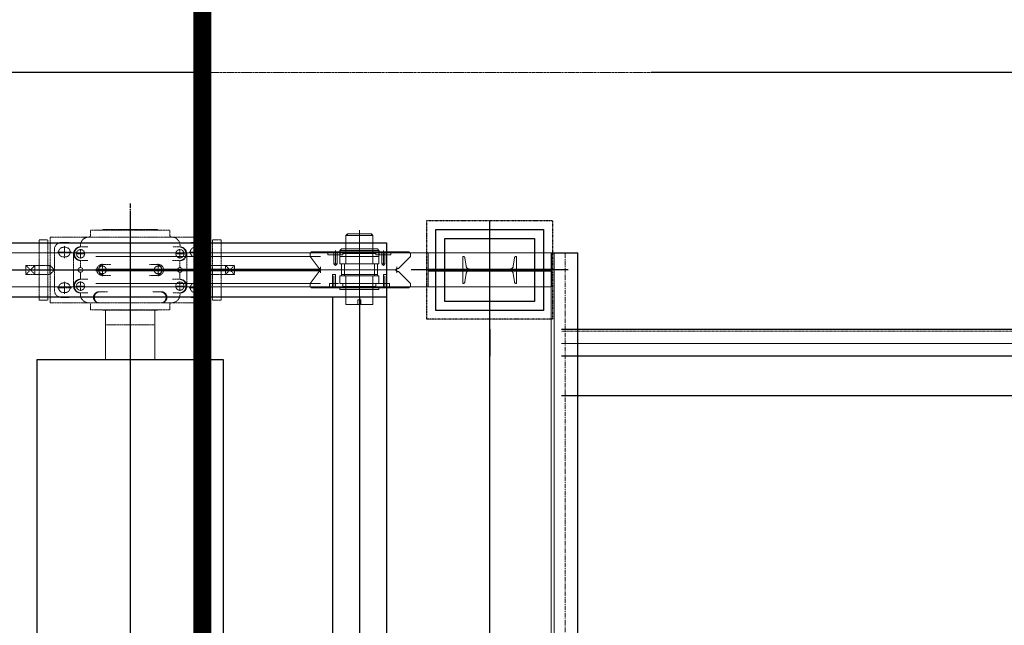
# Model space of a CAD drawing. Header units: inches. Extents: x -204116 to 930598, y -391373 to 256461.
# Tile 69 of 225: x -140822 to -138082, y 246642 to 248328. Entities that reach past the tile are written whole.
import ezdxf
from ezdxf.lldxf.tags import DXFTag

# ---------------------------------------------------------------- set-up
doc = ezdxf.new("R2010")
doc.units = ezdxf.units.IN
doc.header["$LTSCALE"] = 10
doc.header["$MEASUREMENT"] = 0
for name, pattern in [('CENTER', [2, 1.25, -0.25, 0.25, -0.25]), ('HIDDEN', [0.375, 0.25, -0.125]), ('PHANTOM', [2.5, 1.25, -0.25, 0.25, -0.25, 0.25, -0.25]), ('PHANTOM2', [1.25, 0.625, -0.125, 0.125, -0.125, 0.125, -0.125])]:
    doc.linetypes.add(name, pattern=pattern)
for name, color, linetype in [('BELT', 4, 'Continuous'), ('FDN', 8, 'PHANTOM'), ('LAYER_17564_42344', 7, 'Continuous')]:
    doc.layers.add(name, color=color, linetype=linetype)
for name, color, linetype, lineweight in [('BEV0002', 1, 'CENTER', 9), ('cen', 2, 'CENTER2', 25), ('HIDDEN', 1, 'HIDDEN', 25), ('OBJECT', 7, 'Continuous', 25), ('P', 5, 'PHANTOM2', 9), ('PHAN', 8, 'PHANTOM2', 5)]:
    doc.layers.add(name, color=color, linetype=linetype, lineweight=lineweight)
tags = doc.linetypes.add('CENTER2', pattern=[1.125, 0.75, -0.125, 0.125, -0.125]).pattern_tags.tags
tags[10:11] = [DXFTag(74, 4), DXFTag(75, 0), DXFTag(340, '0'), DXFTag(46, 1.0), DXFTag(50, 0.0), DXFTag(44, 0.0), DXFTag(45, 0.0)]
tags[8:9] = [DXFTag(74, 4), DXFTag(75, 0), DXFTag(340, '0'), DXFTag(46, 1.0), DXFTag(50, 0.0), DXFTag(44, 0.0), DXFTag(45, 0.0)]
tags[6:7] = [DXFTag(74, 4), DXFTag(75, 0), DXFTag(340, '0'), DXFTag(46, 1.0), DXFTag(50, 0.0), DXFTag(44, 0.0), DXFTag(45, 0.0)]
tags[4:5] = [DXFTag(74, 4), DXFTag(75, 0), DXFTag(340, '0'), DXFTag(46, 1.0), DXFTag(50, 0.0), DXFTag(44, 0.0), DXFTag(45, 0.0)]

# ---------------------------------------------------------------- blocks, each defined once
blk = doc.blocks.new('TakeUp Plan')
at = {"color": 1, "linetype": 'CENTER'}
blk.add_line((0, 1235, -2), (0, 865, -2), dxfattribs=at)
blk.add_line((0, 1235, -2), (0, 865, -2), dxfattribs=at)
for p, q in [((-750.6, 1125, -2), (713, 1125, -2)), ((713, 1125, -2), (713, -1125, -2)), ((583.8, 1104.2, -2), (583.8, 1091.7, -2)), ((692.2, 1104.2, -2), (692.2, 1091.7, -2)), ((1171.4, 1097.5, -2.1), (1171.4, 1002.5, -2.1)), ((1171.4, 1097.5, -7), (1245.9, 1097.5, -2.4)), ((1245.9, -1097.5, -6.5), (1245.9, 1097.5, -2.4)), ((-750.6, 975, -2), (713, 975, -2)), ((563, 975, -2), (563, -975, -2))]:
    blk.add_line(p, q)
at = {"color": 1}
blk.add_line((1218.7, 1050, -2), (782.1, 1050, -2), dxfattribs=at)
at = {"color": 2, "elevation": -2}
blk.add_lwpolyline([(1150.4, 937.5), (850.4, 937.5), (850.4, 1162.5), (1150.4, 1162.5)], close=True, dxfattribs=at)
at = {"elevation": -2}
for points in [[(1125.4, 962.5), (875.4, 962.5), (875.4, 1137.5), (1125.4, 1137.5)], [(-260, 800), (-260, -800), (260, -800), (260, 800)]]:
    blk.add_lwpolyline(points, close=True, dxfattribs=at)
for points in [[(829.4, 1052.1), (1171.4, 1052.1)], [(829.4, 1047.9), (1171.4, 1047.9)]]:
    blk.add_lwpolyline(points, dxfattribs=at)
at = {"layer": 'BEV0002'}
blk.add_line((1210.9, -1097.5, -6.5), (1210.9, 1097.5, -2.4), dxfattribs=at)
at = {"layer": 'cen', "linetype": 'CENTER', "ltscale": 500}
for p, q in [((0, 1202.7, -2), (0, -1202.7, -2)), ((1000.4, -1187.5, -2), (1000.4, 1187.5, -2)), ((-5720.6, 1050, -2), (1175.4, 1050, -2)), ((638, 975, -2), (638, -1125, -2))]:
    blk.add_line(p, q, dxfattribs=at)
at = {"layer": 'FDN', "ltscale": 0.03, "elevation": -2}
blk.add_lwpolyline([(1175.4, 912.5), (825.4, 912.5), (825.4, 1187.5), (1175.4, 1187.5)], close=True, dxfattribs=at)
at = {"layer": 'LAYER_17564_42344', "color": 251, "linetype": 'Continuous', "lineweight": 0}
for p, q in [((-68.7, 937.8, -2), (-68.7, 800, -2)), ((68.7, 937.8, -2), (68.7, 800, -2))]:
    blk.add_line(p, q, dxfattribs=at)
at = {"layer": 'P', "color": 0, "linetype": 'Continuous'}
blk.add_line((829.4, 1097.5, -2), (829.4, 1002.5, -2), dxfattribs=at)
for points, elevation in [([(638, 1160.5), (638, 939.5)], -2), ([(638, 943.7), (638, 1156.3)], -2), ([(671.4, 1150.1), (671.4, 1145.9), (600.5, 1145.9), (604.6, 1150.1), (671.4, 1150.1)], -2), ([(600.5, 1066.7), (600.5, 1145.9)], -2), ([(604.6, 1150.1), (604.6, 1145.9), (675.5, 1145.9), (671.4, 1150.1), (604.6, 1150.1)], -2), ([(675.5, 1066.7), (675.5, 1145.9)], -2), ([(-5720.6, 1097.5), (1171.4, 1097.5)], -2), ([(504.6, 1100), (500.4, 1095.9)], -2), ([(638, 1100), (504.6, 1100)], -2), ([(550.4, 1100), (550.4, 1091.7)], -2), ([(550.4, 1100), (550.4, 1095.9)], -2), ([(550.4, 1100), (550.4, 1091.7)], -2), ([(567.1, 1100), (567.1, 1091.7)], -2), ([(571.3, 1104.2), (571.3, 1070.8)], -2), ([(571.3, 1104.2), (571.3, 1087.5)], -2), ([(575.5, 1100), (575.5, 1091.7)], -2), ([(583.8, 1104.2), (583.8, 1104.2), (588, 1108.4)], -2), ([(583.8, 1104.2), (638, 1104.2)], -2), ([(600.5, 1108.4), (588, 1108.4)], -2), ([(600.5, 1108.4), (600.5, 1108.4), (638, 1108.4)], -2), ([(600.5, 1104.2), (600.5, 1104.2), (600.5, 1108.4), (600.5, 1104.2), (600.5, 1100), (600.5, 1100), (600.5, 1095.9)], -2), ([(638, 1120.9), (638, 983.3)], -2), ([(638, 1120.9), (638, 1075)], -2), ([(638, 1120.9), (638, 983.3)], -2), ([(638, 1120.9), (638, 1075)], -2), ([(675.5, 1108.4), (675.5, 1108.4), (638, 1108.4)], -2), ([(692.2, 1104.2), (638, 1104.2)], -2), ([(771.4, 1100), (638, 1100)], -2), ([(675.5, 1104.2), (675.5, 1104.2), (675.5, 1108.4), (675.5, 1104.2), (675.5, 1100), (675.5, 1100), (675.5, 1095.9)], -2), ([(675.5, 1108.4), (688, 1108.4)], -2), ([(692.2, 1104.2), (692.2, 1104.2), (688, 1108.4)], -2), ([(696.4, 1100), (721.4, 1100)], -2), ([(700.6, 1100), (700.6, 1091.7)], -2), ([(704.7, 1104.2), (704.7, 1070.8)], -2), ([(704.7, 1104.2), (704.7, 1087.5)], -2), ([(708.9, 1100), (708.9, 1091.7)], -2), ([(721.4, 1100), (725.6, 1100)], -2), ([(725.6, 1100), (775.6, 1100)], -2), ([(725.6, 1100), (725.6, 1091.7)], -2), ([(725.6, 1100), (725.6, 1095.9)], -2), ([(725.6, 1100), (725.6, 1091.7)], -2), ([(779.8, 1095.9), (775.6, 1100)], -2), ([(1171.4, 1097.5), (1171.4, -1097.5)], -7), ([(1179.7, 1097.5), (1179.7, -1097.5)], -6.9), ([(500.4, 1095.9), (500.4, 1087.5), (500.4, 1087.5)], -2), ([(525.4, 1054.2), (500.4, 1087.5)], -2), ([(550.4, 1091.7), (575.5, 1091.7)], -2), ([(554.6, 1091.7), (567.1, 1091.7)], -2), ([(567.1, 1091.7), (583.8, 1091.7)], -2), ([(567.1, 1091.7), (567.1, 1066.7)], -2), ([(567.1, 1091.7), (567.1, 1066.7), (567.1, 1066.7)], -2), ([(571.3, 1091.7), (571.3, 1066.7)], -2), ([(575.5, 1091.7), (575.5, 1066.7)], -2), ([(575.5, 1091.7), (588, 1091.7)], -2), ([(583.8, 1091.7), (583.8, 1087.5), (583.8, 1091.7), (583.8, 1087.5)], -2), ([(583.8, 1070.8), (583.8, 1087.5)], -2), ([(583.8, 1087.5), (583.8, 1066.7), (588, 1066.7), (588, 1066.7), (588, 1066.7), (583.8, 1066.7)], -2), ([(638, 1087.5), (583.8, 1087.5)], -2), ([(592.1, 1091.7), (588, 1091.7)], -2), ([(592.1, 1095.9), (592.1, 1091.7)], -2), ([(592.1, 1095.9), (592.1, 1095.9), (600.5, 1095.9)], -2), ([(638, 1095.9), (600.5, 1095.9)], -2), ([(638, 1095.9), (675.5, 1095.9)], -2), ([(638, 1087.5), (692.2, 1087.5)], -2), ([(683.9, 1095.9), (683.9, 1095.9), (675.5, 1095.9)], -2), ([(683.9, 1095.9), (683.9, 1091.7)], -2), ([(683.9, 1091.7), (688, 1091.7)], -2), ([(700.6, 1091.7), (688, 1091.7)], -2), ([(692.2, 1087.5), (692.2, 1066.7), (688, 1066.7), (688, 1066.7), (688, 1066.7), (692.2, 1066.7)], -2), ([(708.9, 1091.7), (692.2, 1091.7)], -2), ([(692.2, 1091.7), (692.2, 1087.5), (692.2, 1091.7), (692.2, 1087.5)], -2), ([(692.2, 1070.8), (692.2, 1087.5)], -2), ([(700.6, 1091.7), (700.6, 1066.7)], -2), ([(725.6, 1091.7), (700.6, 1091.7)], -2), ([(704.7, 1091.7), (704.7, 1066.7)], -2), ([(721.4, 1091.7), (708.9, 1091.7)], -2), ([(708.9, 1091.7), (708.9, 1066.7)], -2), ([(708.9, 1091.7), (708.9, 1066.7), (708.9, 1066.7)], -2), ([(746.4, 1054.2), (779.8, 1087.5)], -2), ([(779.8, 1087.5), (779.8, 1095.9)], -2), ([(525.4, 1045.8), (500.4, 1012.5)], -2), ([(529.6, 1054.2), (525.4, 1054.2)], -2), ([(529.6, 1045.8), (525.4, 1045.8)], -2), ([(529.6, 1058.3), (529.6, 1041.7)], -2), ([(529.6, 1041.7), (529.6, 1058.3)], -2), ([(529.6, 1045.8), (529.6, 1054.2)], -2), ([(529.6, 1054.2), (529.6, 1045.8)], -2), ([(529.6, 1050), (742.3, 1050)], -2), ([(567.1, 1066.7), (575.5, 1066.7), (571.3, 1062.5), (567.1, 1066.7)], -2), ([(583.8, 1016.6), (583.8, 1033.3), (588, 1033.3), (588, 1037.5), (588, 1066.7)], -2), ([(638, 1066.7), (583.8, 1066.7)], -2), ([(638, 1066.7), (588, 1066.7)], -2), ([(596.3, 1033.3), (596.3, 1066.7)], -2), ([(638, 1066.7), (596.3, 1066.7)], -2), ([(638, 1066.7), (600.5, 1066.7)], -2), ([(638, 1058.3), (638, 966.6), (642.2, 966.6), (633.8, 966.6)], -2), ([(638, 1066.7), (692.2, 1066.7)], -2), ([(638, 1066.7), (688, 1066.7)], -2), ([(638, 1066.7), (675.5, 1066.7)], -2), ([(638, 1066.7), (679.7, 1066.7)], -2), ([(700.6, 1050), (638, 1050)], -2), ([(679.7, 1033.3), (679.7, 1066.7)], -2), ([(692.2, 1016.6), (692.2, 1033.3), (688, 1033.3), (688, 1037.5), (688, 1066.7)], -2), ([(708.9, 1066.7), (700.6, 1066.7), (704.7, 1062.5), (708.9, 1066.7)], -2), ([(742.3, 1054.2), (738.1, 1050), (742.3, 1045.8)], -2), ([(742.3, 1045.8), (738.1, 1050), (742.3, 1054.2)], -2), ([(742.3, 1058.3), (742.3, 1041.7)], -2), ([(742.3, 1041.7), (742.3, 1058.3)], -2), ([(742.3, 1054.2), (746.4, 1054.2)], -2), ([(746.4, 1054.2), (742.3, 1054.2)], -2), ([(746.4, 1045.8), (742.3, 1045.8)], -2), ([(742.3, 1045.8), (746.4, 1045.8)], -2), ([(746.4, 1045.8), (779.8, 1012.5)], -2), ([(562.9, 1037.5), (571.3, 1037.5), (567.1, 1037.5), (562.9, 1037.5)], -2), ([(562.9, 1012.5), (562.9, 1037.5)], -2), ([(562.9, 1012.5), (562.9, 1037.5), (562.9, 1037.5)], -2), ([(567.1, 1000), (567.1, 1033.3)], -2), ([(571.3, 1012.5), (571.3, 1037.5)], -2), ([(571.3, 1012.5), (571.3, 1037.5)], -2), ([(588, 1033.3), (583.8, 1033.3)], -2), ([(638, 1033.3), (583.8, 1033.3), (583.8, 1012.5)], -2), ([(588, 1037.5), (588, 1033.3)], -2), ([(588, 1037.5), (588, 1033.3)], -2), ([(638, 1037.5), (588, 1037.5)], -2), ([(596.3, 1033.3), (638, 1033.3)], -2), ([(638, 1033.3), (600.5, 1033.3)], -2), ([(600.5, 954.1), (600.5, 1033.3)], -2), ([(638, 1037.5), (688, 1037.5)], -2), ([(638, 1033.3), (692.2, 1033.3), (692.2, 1012.5)], -2), ([(638, 1033.3), (675.5, 1033.3)], -2), ([(679.7, 1033.3), (638, 1033.3)], -2), ([(675.5, 954.1), (675.5, 1033.3)], -2), ([(688, 1037.5), (688, 1033.3)], -2), ([(688, 1037.5), (688, 1033.3)], -2), ([(688, 1033.3), (692.2, 1033.3)], -2), ([(713.1, 1037.5), (704.7, 1037.5), (708.9, 1037.5), (713.1, 1037.5)], -2), ([(704.7, 1012.5), (704.7, 1037.5)], -2), ([(704.7, 1012.5), (704.7, 1037.5)], -2), ([(708.9, 1000), (708.9, 1033.3)], -2), ([(713.1, 1012.5), (713.1, 1037.5)], -2), ([(713.1, 1012.5), (713.1, 1037.5), (713.1, 1037.5)], -2), ([(-5720.6, 1002.5), (1171.4, 1002.5)], -2), ([(500.4, 1004.1), (500.4, 1012.5), (500.4, 1012.5)], -2), ([(504.6, 1000), (500.4, 1004.1)], -2), ([(725.6, 1000), (504.6, 1000)], -2), ([(554.6, 1000), (554.6, 1004.1), (554.6, 1012.5), (554.6, 1012.5), (562.9, 1012.5)], -2), ([(554.6, 1004.1), (554.6, 1012.5), (571.3, 1012.5)], -2), ([(554.6, 1004.1), (554.6, 1000)], -2), ([(579.6, 1000), (554.6, 1000)], -2), ([(562.9, 1000), (562.9, 1012.5)], -2), ([(567.1, 1000), (567.1, 1012.5)], -2), ([(571.3, 1000), (571.3, 1012.5)], -2), ([(571.3, 1012.5), (579.6, 1012.5)], -2), ([(638, 1012.5), (583.8, 1012.5)], -2), ([(583.8, 1000), (583.8, 995.8), (588, 995.8)], -2), ([(592.1, 1012.5), (588, 1012.5)], -2), ([(600.5, 995.8), (588, 995.8)], -2), ([(592.1, 1004.1), (592.1, 1012.5)], -2), ([(600.5, 1000), (600.5, 1004.1), (592.1, 1004.1)], -2), ([(638, 1004.1), (600.5, 1004.1)], -2), ([(600.5, 1000), (600.5, 995.8), (600.5, 995.8), (600.5, 995.8)], -2), ([(600.5, 995.8), (600.5, 995.8), (638, 995.8)], -2), ([(638, 1012.5), (692.2, 1012.5)], -2), ([(638, 1004.1), (675.5, 1004.1)], -2), ([(675.5, 995.8), (675.5, 995.8), (638, 995.8)], -2), ([(675.5, 1000), (675.5, 1004.1), (683.9, 1004.1)], -2), ([(675.5, 1000), (675.5, 995.8), (675.5, 995.8), (675.5, 995.8)], -2), ([(675.5, 995.8), (688, 995.8)], -2), ([(683.9, 1012.5), (688, 1012.5)], -2), ([(683.9, 1004.1), (683.9, 1012.5)], -2), ([(700.6, 1012.5), (688, 1012.5)], -2), ([(692.2, 1000), (692.2, 995.8), (688, 995.8)], -2), ([(708.9, 1012.5), (692.2, 1012.5)], -2), ([(704.7, 1000), (704.7, 1012.5)], -2), ([(721.4, 1004.1), (721.4, 1012.5), (704.7, 1012.5)], -2), ([(721.4, 1012.5), (708.9, 1012.5)], -2), ([(708.9, 1000), (708.9, 1012.5)], -2), ([(721.4, 1000), (721.4, 1004.1), (721.4, 1012.5), (721.4, 1012.5), (713.1, 1012.5)], -2), ([(713.1, 1000), (713.1, 1012.5)], -2), ([(725.6, 1000), (775.6, 1000)], -2), ([(779.8, 1004.1), (775.6, 1000)], -2), ([(779.8, 1012.5), (779.8, 1004.1)], -2), ([(633.8, 954.1), (633.8, 966.6)], -2), ([(642.2, 954.1), (642.2, 966.6)], -2), ([(600.5, 954.1), (604.6, 954.1), (638, 954.1)], -2), ([(642.2, 954.1), (642.2, 954.1), (642.2, 954.1), (642.2, 954.1), (633.8, 954.1), (633.8, 954.1)], -2), ([(633.8, 954.1), (642.2, 954.1)], -2), ([(675.5, 954.1), (671.4, 954.1), (638, 954.1)], -2)]:
    blk.add_lwpolyline(points, dxfattribs=dict(at, elevation=elevation))
at = {"layer": 'P', "color": 2, "linetype": 'HIDDEN', "ltscale": 250, "elevation": -2}
for points in [[(-5720.6, 1087.5), (829.4, 1087.5)], [(-5720.6, 1052.1), (825.4, 1052.1)], [(-5720.6, 1047.9), (825.4, 1047.9)], [(-5720.6, 1012.5), (829.4, 1012.5)]]:
    blk.add_lwpolyline(points, dxfattribs=at)
blk.add_lwpolyline([(925.4, 1087.5), (925.4, 1012.5), (927, 1012.5, 0.373885), (931.5, 1016.4), (934.8, 1039.8, -0.373885), (943.7, 1047.5), (1057.1, 1047.5, -0.373885), (1066, 1039.8), (1069.3, 1016.4, 0.373885), (1073.8, 1012.5), (1075.4, 1012.5), (1075.4, 1087.5), (1073.8, 1087.5, 0.373885), (1069.3, 1083.6), (1066, 1060.2, -0.373885), (1057.1, 1052.5), (943.7, 1052.5, -0.373885), (934.8, 1060.2), (931.5, 1083.6, 0.373885), (927, 1087.5)], format="xyb", close=True, dxfattribs=at)
at = {"layer": 'PHAN', "ltscale": 0.130467}
for p, q in [((-110.7, 1160.7, -2), (0, 1160.7, -2)), ((-110.7, 1145.4, -2), (-110.7, 1160.7, -2)), ((-76.3, 1160.7, -2), (-76.3, 1161.5, -2)), ((-75.6, 1162.2, -2), (0, 1162.2, -2)), ((75.6, 1162.2, -2), (0, 1162.2, -2)), ((110.7, 1160.7, -2), (0, 1160.7, -2)), ((76.3, 1160.7, -2), (76.3, 1161.5, -2)), ((110.7, 1145.4, -2), (110.7, 1160.7, -2)), ((-253.5, 966, -2), (-253.5, 1134, -2)), ((-253.5, 1134, -2), (-229, 1134, -2)), ((-229, 966, -2), (-229, 1134, -2)), ((-222.6, 1141.6, -2), (0, 1141.6, -2)), ((-222.6, 1141.6, -2), (-222.6, 958.4, -2)), ((-191.6, 1126.3, -2), (-168.7, 1126.3, -2)), ((222.6, 1141.6, -2), (0, 1141.6, -2)), ((191.6, 1126.3, -2), (168.7, 1126.3, -2)), ((222.6, 1141.6, -2), (222.6, 958.4, -2)), ((229, 1134, -2), (229, 966, -2)), ((253.5, 1134, -2), (229, 1134, -2)), ((253.5, 1134, -2), (253.5, 966, -2)), ((-210.7, 1107.3, -2), (-210.7, 992.7, -2)), ((-202.7, 1099.6, -2), (-163.7, 1099.6, -2)), ((-185.9, 1113, -2), (-180.5, 1113, -2)), ((-183.2, 1083, -2), (-183.2, 1116.2, -2)), ((-138.3, 1114.2, -2), (-118.3, 1114.2, -2)), ((-138.3, 1082.2, -2), (-138.3, 1108, -2)), ((138.3, 1114.2, -2), (118.3, 1114.2, -2)), ((138.3, 1082.2, -2), (138.3, 1108, -2)), ((202.7, 1099.6, -2), (163.7, 1099.6, -2)), ((185.9, 1113, -2), (180.5, 1113, -2)), ((183.2, 1083, -2), (183.2, 1116.2, -2)), ((210.7, 1107.3, -2), (210.7, 992.7, -2)), ((-185.9, 1086.3, -2), (-180.5, 1086.3, -2)), ((-157.4, 1095.1, -2), (-157.4, 1004.9, -2)), ((-151.2, 1095.1, -2), (-125.5, 1095.1, -2)), ((-138.3, 1076, -2), (-118.1, 1076, -2)), ((-138.3, 1076, -2), (-138.3, 1056.6, -2)), ((138.3, 1076, -2), (118.1, 1076, -2)), ((151.2, 1095.1, -2), (125.5, 1095.1, -2)), ((138.3, 1076, -2), (138.3, 1056.6, -2)), ((157.4, 1095.1, -2), (157.4, 1004.9, -2)), ((185.9, 1086.3, -2), (180.5, 1086.3, -2)), ((-290.3, 1062.6, -2), (-290.3, 1037.4, -2)), ((-223.3, 1062.6, -2), (-290.3, 1062.6, -2)), ((-265.1, 1062.6, -2), (-290.3, 1037.4, -2)), ((-265.1, 1037.4, -2), (-290.3, 1062.6, -2)), ((-265.1, 1062.6, -2), (-265.1, 1037.4, -2)), ((-210.7, 1050, -2), (-223.3, 1062.6, -2)), ((-223.3, 1062.6, -2), (-223.3, 1037.4, -2)), ((-223.3, 1037.4, -2), (-210.7, 1050, -2)), ((0, 1050, -2), (-221.4, 1050, -2)), ((-138.3, 1043.4, -2), (-138.3, 1024, -2)), ((-90.8, 1051.5, -2), (-65.6, 1051.5, -2)), ((-90.8, 1048.5, -2), (-65.6, 1048.5, -2)), ((-77.4, 1067.4, -2), (-77.4, 1032.6, -2)), ((-73.9, 1065.2, -2), (-53.6, 1065.2, -2)), ((0, 1050, -2), (221.4, 1050, -2)), ((73.9, 1065.2, -2), (53.6, 1065.2, -2)), ((90.8, 1051.5, -2), (65.6, 1051.5, -2)), ((90.8, 1048.5, -2), (65.6, 1048.5, -2)), ((77.4, 1067.4, -2), (77.4, 1032.6, -2)), ((138.3, 1043.4, -2), (138.3, 1024, -2)), ((210.7, 1050, -2), (223.3, 1062.6, -2)), ((223.3, 1037.4, -2), (210.7, 1050, -2)), ((223.3, 1062.6, -2), (290.3, 1062.6, -2)), ((223.3, 1062.6, -2), (223.3, 1037.4, -2)), ((265.1, 1062.6, -2), (290.3, 1037.4, -2)), ((265.1, 1037.4, -2), (290.3, 1062.6, -2)), ((265.1, 1062.6, -2), (265.1, 1037.4, -2)), ((290.3, 1062.6, -2), (290.3, 1037.4, -2)), ((-290.3, 1037.4, -2), (-223.3, 1037.4, -2)), ((-183.2, 1017, -2), (-183.2, 983.8, -2)), ((-138.3, 1024, -2), (-118.1, 1024, -2)), ((-138.3, 1017.8, -2), (-138.3, 992, -2)), ((-73.9, 1034.8, -2), (-53.6, 1034.8, -2)), ((73.9, 1034.8, -2), (53.6, 1034.8, -2)), ((138.3, 1024, -2), (118.1, 1024, -2)), ((138.3, 1017.8, -2), (138.3, 992, -2)), ((183.2, 1017, -2), (183.2, 983.8, -2)), ((290.3, 1037.4, -2), (223.3, 1037.4, -2)), ((-202.7, 1000.4, -2), (-163.7, 1000.4, -2)), ((-185.9, 1013.7, -2), (-180.5, 1013.7, -2)), ((-185.9, 987, -2), (-180.5, 987, -2)), ((-151.2, 1004.9, -2), (-125.5, 1004.9, -2)), ((-83, 988.7, -2), (-62.8, 988.7, -2)), ((83, 988.7, -2), (62.8, 988.7, -2)), ((151.2, 1004.9, -2), (125.5, 1004.9, -2)), ((202.7, 1000.4, -2), (163.7, 1000.4, -2)), ((185.9, 1013.7, -2), (180.5, 1013.7, -2)), ((185.9, 987, -2), (180.5, 987, -2)), ((-253.5, 966, -2), (-229, 966, -2)), ((-191.6, 973.7, -2), (-168.6, 973.7, -2)), ((-138.3, 985.8, -2), (-118.3, 985.8, -2)), ((138.3, 985.8, -2), (118.3, 985.8, -2)), ((191.6, 973.7, -2), (168.6, 973.7, -2)), ((253.5, 966, -2), (229, 966, -2)), ((-222.6, 958.4, -2), (0, 958.4, -2)), ((-110.7, 954.6, -2), (-110.7, 939.3, -2)), ((-110.7, 939.3, -2), (0, 939.3, -2)), ((-79.5, 958.4, -2), (-59.5, 958.4, -2)), ((-76.3, 939.3, -2), (-76.3, 938.5, -2)), ((-75.6, 937.8, -2), (0, 937.8, -2)), ((-68.7, 937.8, -2), (-68.7, 897.3, -2)), ((222.6, 958.4, -2), (0, 958.4, -2)), ((110.7, 939.3, -2), (0, 939.3, -2)), ((75.6, 937.8, -2), (0, 937.8, -2)), ((79.5, 958.4, -2), (59.5, 958.4, -2)), ((68.7, 937.8, -2), (68.7, 897.3, -2)), ((76.3, 939.3, -2), (76.3, 938.5, -2)), ((110.7, 954.6, -2), (110.7, 939.3, -2)), ((-68.7, 897.3, -2), (0, 897.3, -2)), ((68.7, 897.3, -2), (0, 897.3, -2))]:
    blk.add_line(p, q, dxfattribs=at)
for centre, radius in [((-138.3, 1095.1, -2), 11.5), ((138.3, 1095.1, -2), 11.5), ((-138.3, 1050, -2), 6.64), ((138.3, 1050, -2), 6.64), ((-138.3, 1004.9, -2), 11.5), ((138.3, 1004.9, -2), 11.5)]:
    blk.add_circle(centre, radius, dxfattribs=at)
for centre, radius, start, end in [((-75.6, 1161.5, -2), 0.763, 90, 180), ((75.6, 1161.5, -2), 0.763, 0, 90), ((-191.6, 1107.3, -2), 19.1, 90, 180), ((-114.9, 1117.9, -2), 23.7, 89.3517, 189.0758), ((-114.5, 1145.4, -2), 3.82, 270, 0), ((114.5, 1145.4, -2), 3.82, 180, 270), ((114.9, 1117.9, -2), 23.7, 350.9242, 90.6483), ((191.6, 1107.3, -2), 19.1, 0, 90), ((-185.9, 1099.6, -2), 13.4, 90, 270), ((-180.5, 1099.6, -2), 13.4, 270, 90), ((-138.3, 1095.1, -2), 19.1, 90, 270), ((-136, 1095.1, -2), 19.2, 96.9134, 263.0866), ((138.3, 1095.1, -2), 19.1, 270, 90), ((136, 1095.1, -2), 19.2, 276.9134, 83.0866), ((180.5, 1099.6, -2), 13.4, 90, 270), ((185.9, 1099.6, -2), 13.4, 270, 90), ((-77.4, 1050, -2), 15.6, 76.9634, 283.0366), ((-90.8, 1049.2, -2), 2.29, 90, 160.5288), ((-90.8, 1050.8, -2), 2.29, 199.4712, 270), ((-73, 1050, -2), 15.2, 93.3003, 174.2336), ((-77.4, 1050, -2), 10.8, 8.1206, 171.8794), ((-77.4, 1050, -2), 10.8, 188.1206, 351.8794), ((-73, 1050, -2), 15.2, 185.7664, 266.6997), ((-65.6, 1049.2, -2), 2.29, 19.4712, 90), ((-65.6, 1050.8, -2), 2.29, 270, 340.5288), ((65.6, 1049.2, -2), 2.29, 90, 160.5288), ((65.6, 1050.8, -2), 2.29, 199.4712, 270), ((77.4, 1050, -2), 10.8, 8.1206, 171.8794), ((77.4, 1050, -2), 10.8, 188.1206, 351.8794), ((77.4, 1050, -2), 15.6, 256.9634, 103.0366), ((73, 1050, -2), 15.2, 5.7664, 86.6997), ((73, 1050, -2), 15.2, 273.3003, 354.2336), ((90.8, 1049.2, -2), 2.29, 19.4712, 90), ((90.8, 1050.8, -2), 2.29, 270, 340.5288), ((-138.3, 1004.9, -2), 19.1, 90, 270), ((-136, 1004.9, -2), 19.2, 96.9134, 263.0866), ((136, 1004.9, -2), 19.2, 276.9134, 83.0866), ((138.3, 1004.9, -2), 19.1, 270, 90), ((-191.6, 992.7, -2), 19.1, 180, 270), ((-185.9, 1000.4, -2), 13.4, 90, 270), ((-180.5, 1000.4, -2), 13.4, 270, 90), ((-86.7, 973.7, -2), 15.5, 76.4923, 261.4101), ((-84.4, 973.3, -2), 15.5, 84.937, 252.9653), ((86.7, 973.7, -2), 15.5, 278.5899, 103.5077), ((84.4, 973.3, -2), 15.5, 287.0347, 95.063), ((180.5, 1000.4, -2), 13.4, 90, 270), ((185.9, 1000.4, -2), 13.4, 270, 90), ((191.6, 992.7, -2), 19.1, 270, 0), ((-114.9, 982.1, -2), 23.7, 170.9242, 270.6483), ((114.9, 982.1, -2), 23.7, 269.3517, 9.0758), ((-114.5, 954.6, -2), 3.82, 0, 90), ((-75.6, 938.5, -2), 0.763, 180, 270), ((75.6, 938.5, -2), 0.763, 270, 0), ((114.5, 954.6, -2), 3.82, 90, 180)]:
    blk.add_arc(centre, radius, start, end, dxfattribs=at)
blk = doc.blocks.new('XCZxZxDSAD')
at = {"color": 1, "linetype": 'CENTER', "lineweight": 0, "ltscale": 0.5}
blk.add_line((-203964, -3318.4), (-16122.2, -3318.4), dxfattribs=at)
blk.add_line((-202163.6, -4033.4, -0.1), (-202163.6, -4108.4, -0.1))
at = {"const_width": 50, "elevation": -5.2}
blk.add_lwpolyline([(-202963.5, -6518.4), (-202963.5, 1181.6)], dxfattribs=at)
at = {"layer": 'BELT'}
blk.add_line((-201964, -4218.4, 12544201.1), (-17790.8, -4218.4, 4925571.5), dxfattribs=at)
at = {"layer": 'cen', "linetype": 'CENTER', "ltscale": 500}
blk.add_line((-192964, -3318.4, -4.6), (-203964, -3318.4, -3.2), dxfattribs=at)
at = {"layer": 'cen', "linetype": 'CENTER2', "lineweight": 9, "ltscale": 0.01}
blk.add_line((-201964, -4073.4, 12650530.7), (-19087.9, -4073.4, 4713819.2), dxfattribs=at)
at = {"layer": 'HIDDEN', "lineweight": 9, "ltscale": 0.01}
blk.add_line((-201964, -4039.1, 12650528), (-19087.9, -4039.1, 4713817), dxfattribs=at)
at = {"layer": 'OBJECT'}
for p, q in [((-201964, -4033.4, 12650530.2), (-19087.9, -4033.4, 4713819.2)), ((-19087.9, -4108.4, 4713819.2), (-201964, -4108.4, 12650530.2))]:
    blk.add_line(p, q, dxfattribs=at)
blk.add_blockref('TakeUp Plan', (-203164, -4918.4))

msp = doc.modelspace()

# ---------------------------------------------------------------- block references
msp.add_blockref('XCZxZxDSAD', (62649.9, 251499.7, -4480163))

doc.saveas('drawing.dxf')
